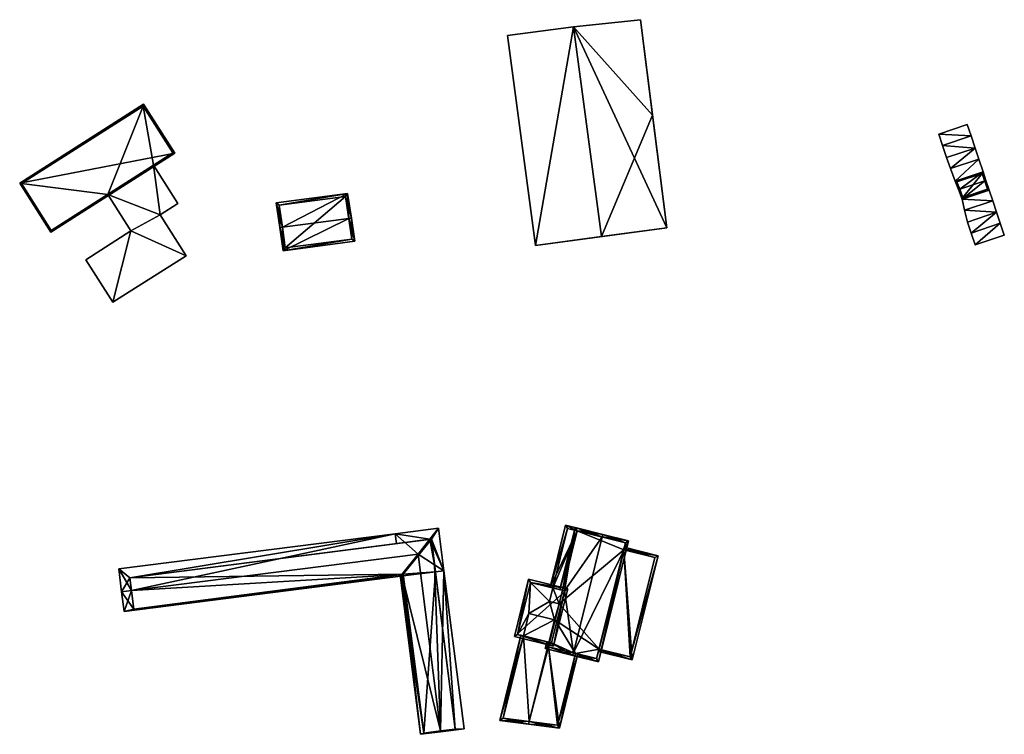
# Model space of a CAD drawing. Header units: inches. Extents: x 2558739 to 2563058, y 1133992 to 1137021.
# Tile 91 of 97: x 2559983 to 2560171, y 1136885 to 1137021. Entities that reach past the tile are written whole.
import ezdxf

# ---------------------------------------------------------------- set-up
doc = ezdxf.new("R2010")
doc.units = ezdxf.units.IN
doc.header["$MEASUREMENT"] = 0
doc.layers.add('Gebaeude Einzelhaus', color=10, linetype='Continuous')
doc.layers.add('Offenes Gebaeude', color=10, linetype='Continuous')

msp = doc.modelspace()

# ---------------------------------------------------------------- meshes
at = {"layer": 'Gebaeude Einzelhaus'}
mesh = msp.add_polyface(dxfattribs=at)
corners = [(2560088.778, 1137019.926, 382.769), (2560076.199, 1137018.253, 380.4), (2560081.508, 1136978.349, 380.399), (2560094.088, 1136980.023, 382.769), (2560103.768, 1137003.126, 380.315), (2560101.466, 1137021.284, 380.243), (2560106.488, 1136981.673, 380.4), (2560081.508, 1136978.349, 372.048), (2560106.488, 1136981.673, 372.048), (2560101.466, 1137021.284, 372.049), (2560088.778, 1137019.926, 372.049), (2560076.199, 1137018.253, 372.049)]
mesh.append_faces([[corners[k] for k in face] for face in [(3, 6, 4), (0, 4, 5), (0, 3, 4), (0, 2, 3), (0, 1, 2)]], dxfattribs={"color": 13})
mesh.append_faces([[corners[k] for k in face] for face in [(10, 7, 11), (9, 8, 10), (10, 8, 7), (2, 1, 7), (7, 1, 11), (1, 10, 11), (1, 0, 10), (0, 5, 10), (10, 5, 9), (4, 9, 5), (4, 8, 9), (4, 6, 8), (6, 3, 8), (8, 3, 7), (7, 3, 2)]], dxfattribs={"color": 41})
mesh = msp.add_polyface(dxfattribs=at)
corners = [(2559983.47, 1136990.178, 382.774), (2560012.949, 1136995.881, 382.774), (2560007.016, 1137005.188, 382.774), (2559989.403, 1136980.87, 382.774), (2560006.94, 1137004.843, 382.774), (2560012.604, 1136995.958, 382.774), (2559983.815, 1136990.101, 382.774), (2559989.479, 1136981.216, 382.774), (2560006.94, 1137004.843, 371.636), (2560012.604, 1136995.958, 371.635), (2559983.815, 1136990.101, 371.635), (2559989.479, 1136981.216, 371.635), (2560000.197, 1136988.049, 377.562), (2560008.909, 1136993.603, 377.562), (2560000.197, 1136988.049, 371.635), (2560008.909, 1136993.603, 371.635)]
mesh.append_faces([[corners[k] for k in face] for face in [(1, 7, 5), (6, 7, 3), (3, 7, 1), (4, 6, 0), (0, 6, 3), (5, 4, 2), (1, 5, 2), (2, 4, 0), (3, 1, 0), (0, 1, 2)]], dxfattribs={"color": 13})
mesh.append_faces([[corners[k] for k in face] for face in [(14, 8, 15), (15, 8, 9), (14, 10, 8), (14, 11, 10), (9, 13, 15), (12, 11, 14), (12, 7, 11), (9, 5, 13), (13, 5, 12), (12, 5, 7), (7, 6, 11), (11, 6, 10), (6, 4, 10), (10, 4, 8), (4, 5, 8), (8, 5, 9)]], dxfattribs={"color": 41})
mesh = msp.add_polyface(dxfattribs=at)
corners = [(2560004.625, 1136981.103, 377.562), (2559996.039, 1136975.629, 377.562), (2560001.194, 1136967.543, 377.562), (2560015.093, 1136976.403, 377.562), (2560010.151, 1136984.153, 377.562), (2560008.909, 1136993.603, 377.562), (2560013.551, 1136986.32, 377.562), (2560000.197, 1136988.049, 377.562), (2560010.151, 1136984.153, 371.635), (2560015.093, 1136976.403, 371.635), (2560013.551, 1136986.32, 371.635), (2560008.909, 1136993.603, 371.635), (2560000.197, 1136988.049, 371.635), (2560004.625, 1136981.103, 371.635), (2559996.039, 1136975.629, 371.635), (2560001.194, 1136967.543, 371.635)]
mesh.append_faces([[corners[k] for k in face] for face in [(0, 4, 7), (7, 4, 5), (5, 4, 6), (0, 3, 4), (0, 2, 3), (0, 1, 2)]], dxfattribs={"color": 13})
mesh.append_faces([[corners[k] for k in face] for face in [(13, 15, 14), (13, 9, 15), (13, 8, 9), (8, 11, 10), (13, 12, 8), (8, 12, 11), (3, 2, 9), (9, 2, 15), (2, 1, 15), (15, 1, 14), (1, 0, 14), (14, 0, 13), (13, 0, 12), (12, 0, 7), (10, 11, 6), (6, 11, 5), (6, 4, 10), (10, 4, 8), (4, 3, 8), (8, 3, 9)]], dxfattribs={"color": 41})
mesh = msp.add_polyface(dxfattribs=at)
corners = [(2560162.169, 1136989.038, 380.383), (2560161.931, 1136988.958, 380.383), (2560162.619, 1136987.14, 379.198), (2560166.921, 1136990.63, 380.383), (2560167.775, 1136988.868, 379.198), (2560167.158, 1136990.709, 380.383), (2560166.608, 1136992.351, 379.198), (2560161.319, 1136990.579, 379.198), (2560167.459, 1136989.025, 379.35), (2560166.45, 1136992.035, 379.369), (2560161.645, 1136990.424, 379.369), (2560162.768, 1136987.454, 379.351), (2560166.45, 1136992.035, 372.885), (2560167.459, 1136989.025, 372.885), (2560161.645, 1136990.424, 372.885), (2560162.768, 1136987.454, 372.885)]
mesh.append_faces([[corners[k] for k in face] for face in [(2, 11, 8), (0, 11, 1), (10, 0, 1), (1, 11, 2), (7, 10, 1), (9, 10, 6), (6, 10, 7), (3, 9, 5), (8, 3, 5), (5, 9, 6), (2, 8, 4), (4, 8, 5), (0, 7, 1), (5, 6, 3), (3, 6, 0), (0, 6, 7), (3, 4, 5), (0, 2, 3), (3, 2, 4), (0, 1, 2)]], dxfattribs={"color": 13})
mesh.append_faces([[corners[k] for k in face] for face in [(12, 15, 14), (13, 15, 12), (8, 15, 13), (11, 15, 8), (14, 15, 11), (0, 14, 11), (10, 14, 0), (12, 14, 9), (9, 14, 10), (3, 12, 9), (13, 12, 8), (8, 12, 3)]], dxfattribs={"color": 41})
mesh = msp.add_polyface(dxfattribs=at)
corners = [(2560046.022, 1136983.496, 382.266), (2560046.518, 1136983.561, 382.266), (2560045.811, 1136988.205, 380.369), (2560033.407, 1136981.848, 382.266), (2560032.25, 1136986.433, 380.369), (2560032.911, 1136981.783, 382.266), (2560033.541, 1136977.353, 380.369), (2560047.19, 1136979.138, 380.369), (2560032.816, 1136986.002, 380.571), (2560033.967, 1136977.912, 380.581), (2560046.619, 1136979.567, 380.581), (2560045.391, 1136987.646, 380.571), (2560046.619, 1136979.567, 372.18), (2560045.391, 1136987.646, 372.18), (2560032.816, 1136986.002, 372.18), (2560033.967, 1136977.912, 372.18)]
mesh.append_faces([[corners[k] for k in face] for face in [(11, 8, 2), (0, 11, 1), (10, 0, 1), (1, 11, 2), (7, 10, 1), (6, 9, 10), (6, 10, 7), (3, 9, 5), (8, 3, 5), (5, 9, 6), (2, 8, 4), (4, 8, 5), (0, 7, 1), (3, 6, 0), (0, 6, 7), (3, 5, 6), (3, 4, 5), (0, 2, 3), (3, 2, 4), (0, 1, 2)]], dxfattribs={"color": 13})
mesh.append_faces([[corners[k] for k in face] for face in [(13, 15, 14), (12, 15, 13), (10, 15, 12), (9, 15, 10), (14, 15, 3), (3, 15, 9), (8, 14, 3), (13, 14, 11), (11, 14, 8), (12, 13, 0), (0, 13, 11), (10, 12, 0)]], dxfattribs={"color": 41})
mesh = msp.add_polyface(dxfattribs=at)
corners = [(2560061.435, 1136922.474, 378.455), (2560064.11, 1136916.486, 378.154), (2560063.081, 1136924.564, 378.154), (2560062.342, 1136917.616, 378.41), (2560059.196, 1136919.63, 378.865), (2560004.73, 1136912.698, 378.864), (2560002.854, 1136912.459, 378.864), (2560003.325, 1136908.75, 378.154), (2560056.129, 1136915.772, 378.211), (2560056.399, 1136915.505, 378.154), (2560056.36, 1136915.802, 378.211), (2560062.509, 1136916.282, 378.154), (2560054.835, 1136923.515, 378.154), (2560002.298, 1136916.829, 378.154), (2560061.73, 1136922.512, 378.408), (2560004.409, 1136915.162, 378.464), (2560056.686, 1136921.865, 378.456), (2560005.189, 1136909.182, 378.191), (2560063.474, 1136886.022, 378.864), (2560063.495, 1136885.861, 378.864), (2560067.935, 1136886.426, 378.154), (2560064.109, 1136916.487, 378.154), (2560059.689, 1136885.376, 378.154), (2560055.825, 1136915.733, 378.154), (2560055.071, 1136921.658, 378.154), (2560056.687, 1136921.865, 378.456), (2560060.269, 1136885.621, 378.266), (2560056.36, 1136915.802, 378.254), (2560066.249, 1136886.37, 378.421), (2560061.73, 1136922.512, 371.983), (2560062.509, 1136916.282, 371.983), (2560004.409, 1136915.162, 371.983), (2560005.189, 1136909.182, 371.983), (2560056.36, 1136915.802, 371.983), (2560056.399, 1136915.505, 371.983), (2560060.269, 1136885.621, 371.983), (2560066.249, 1136886.37, 371.983)]
mesh.append_faces([[corners[k] for k in face] for face in [(26, 18, 19), (19, 28, 20), (20, 28, 21), (21, 28, 3), (19, 18, 28), (22, 26, 19), (26, 8, 27), (22, 23, 26), (26, 23, 8), (25, 24, 12), (24, 16, 12), (8, 18, 4), (23, 22, 8), (8, 22, 18), (18, 22, 19), (18, 3, 4), (18, 21, 3), (18, 20, 21), (18, 19, 20), (17, 6, 5), (17, 7, 6), (10, 9, 8), (8, 9, 17), (17, 9, 7), (16, 12, 0), (0, 12, 2), (16, 15, 12), (12, 15, 13), (13, 15, 6), (6, 15, 5), (3, 1, 11), (3, 14, 1), (1, 14, 2), (2, 14, 0), (5, 13, 6), (0, 12, 4), (4, 12, 5), (5, 12, 13), (0, 2, 12), (1, 3, 11), (5, 8, 4), (8, 9, 10), (5, 7, 8), (8, 7, 9), (5, 6, 7), (3, 0, 4), (3, 1, 0), (0, 1, 2)]], dxfattribs={"color": 13})
mesh.append_faces([[corners[k] for k in face] for face in [(34, 30, 35), (35, 30, 36), (28, 11, 3), (28, 36, 11), (11, 36, 30), (18, 36, 28), (18, 35, 36), (18, 26, 35), (27, 9, 26), (26, 9, 35), (35, 9, 34), (27, 10, 9), (8, 10, 27), (31, 33, 32), (29, 33, 31), (30, 33, 29), (34, 33, 30), (10, 33, 9), (9, 33, 34), (8, 33, 10), (17, 32, 8), (8, 32, 33), (5, 32, 17), (5, 31, 32), (5, 15, 31), (16, 31, 15), (0, 29, 16), (16, 29, 31), (0, 14, 29), (30, 3, 11), (30, 29, 3), (3, 29, 14)]], dxfattribs={"color": 41})
mesh = msp.add_polyface(dxfattribs=at)
corners = [(2560088.75, 1136900.863, 383.688), (2560088.63, 1136900.378, 383.688), (2560093.519, 1136899.164, 382.739), (2560099.229, 1136922.173, 382.739), (2560094.219, 1136922.902, 383.688), (2560094.339, 1136923.385, 383.688), (2560084.195, 1136902.865, 382.827), (2560083.709, 1136902.986, 382.739), (2560083.385, 1136901.679, 382.739), (2560084.598, 1136902.765, 382.9), (2560087.055, 1136912.666, 382.9), (2560089.095, 1136924.688, 382.739), (2560086.652, 1136912.766, 382.827), (2560086.166, 1136912.887, 382.739), (2560093.154, 1136899.77, 382.833), (2560098.624, 1136921.808, 382.833), (2560089.46, 1136924.083, 382.827), (2560083.991, 1136902.044, 382.827), (2560089.46, 1136924.082, 378.754), (2560098.624, 1136921.808, 371.931), (2560089.46, 1136924.083, 371.931), (2560083.991, 1136902.044, 381.386), (2560084.195, 1136902.865, 381.386), (2560086.652, 1136912.766, 378.754), (2560089.119, 1136900.771, 380.962), (2560093.154, 1136899.77, 371.931), (2560089.119, 1136900.771, 371.931), (2560093.607, 1136901.597, 380.498), (2560098.289, 1136920.457, 380.498), (2560093.607, 1136901.597, 371.931), (2560098.289, 1136920.457, 371.931), (2560086.007, 1136910.168, 371.931), (2560085.249, 1136907.112, 371.931), (2560083.991, 1136902.044, 371.931)]
mesh.append_faces([[corners[k] for k in face] for face in [(17, 7, 6), (17, 8, 7), (17, 1, 8), (17, 0, 1), (5, 16, 11), (11, 16, 13), (13, 16, 12), (5, 4, 16), (3, 15, 5), (5, 15, 4), (14, 1, 0), (3, 2, 15), (15, 2, 14), (14, 2, 1), (10, 11, 12), (12, 11, 13), (10, 4, 11), (11, 4, 5), (9, 0, 10), (10, 0, 4), (9, 1, 0), (6, 8, 9), (9, 8, 1), (6, 7, 8), (0, 3, 4), (4, 3, 5), (0, 2, 3), (0, 1, 2)]], dxfattribs={"color": 13})
mesh.append_faces([[corners[k] for k in face] for face in [(32, 26, 33), (31, 29, 32), (32, 29, 26), (26, 29, 25), (31, 30, 29), (31, 20, 30), (30, 20, 19), (19, 28, 30), (27, 25, 29), (27, 14, 25), (19, 15, 28), (28, 15, 27), (27, 15, 14), (25, 24, 26), (24, 0, 21), (21, 0, 17), (25, 14, 24), (24, 14, 0), (23, 12, 18), (18, 12, 16), (17, 6, 21), (21, 6, 22), (15, 18, 4), (4, 18, 16), (15, 19, 18), (18, 19, 20)]], dxfattribs={"color": 41})
mesh = msp.add_polyface(dxfattribs=at)
corners = [(2560089.46, 1136924.082, 378.754), (2560091.881, 1136923.996, 378.754), (2560087.253, 1136925.145, 378.754), (2560091.761, 1136923.512, 378.754), (2560084.324, 1136913.344, 378.754), (2560084.81, 1136913.224, 378.754), (2560086.652, 1136912.766, 378.754), (2560087.618, 1136924.54, 378.754), (2560089.46, 1136924.083, 371.931), (2560087.618, 1136924.54, 371.931), (2560084.81, 1136913.224, 371.931), (2560086.007, 1136910.168, 371.931), (2560084.165, 1136910.625, 371.931)]
mesh.append_faces([[corners[k] for k in face] for face in [(4, 7, 5), (0, 1, 3), (4, 2, 7), (7, 2, 0), (0, 2, 1), (0, 5, 6), (0, 4, 5), (0, 2, 4), (3, 1, 0), (0, 1, 2)]], dxfattribs={"color": 13})
mesh.append_faces([[corners[k] for k in face] for face in [(10, 11, 12), (9, 8, 10), (10, 8, 11), (9, 10, 7), (7, 10, 5), (0, 8, 7), (7, 8, 9)]], dxfattribs={"color": 41})
mesh = msp.add_polyface(dxfattribs=at)
corners = [(2560093.563, 1136901.417, 380.498), (2560093.487, 1136901.111, 380.498), (2560099.914, 1136899.516, 379.737), (2560098.289, 1136920.457, 380.498), (2560104.835, 1136919.348, 379.737), (2560093.607, 1136901.597, 380.498), (2560098.333, 1136920.636, 380.499), (2560098.409, 1136920.942, 380.498), (2560099.549, 1136900.123, 379.795), (2560104.23, 1136918.983, 379.794), (2560098.289, 1136920.457, 371.931), (2560104.23, 1136918.983, 371.931), (2560093.607, 1136901.597, 371.931), (2560099.549, 1136900.123, 371.931)]
mesh.append_faces([[corners[k] for k in face] for face in [(8, 9, 4), (4, 9, 6), (6, 9, 3), (2, 1, 0), (4, 6, 7), (8, 0, 5), (4, 2, 8), (8, 2, 0), (3, 4, 6), (6, 4, 7), (0, 2, 5), (5, 2, 3), (3, 2, 4), (0, 1, 2)]], dxfattribs={"color": 13})
mesh.append_faces([[corners[k] for k in face] for face in [(11, 13, 10), (10, 13, 12), (9, 13, 11), (9, 8, 13), (13, 8, 12), (12, 8, 5), (11, 10, 9), (9, 10, 3)]], dxfattribs={"color": 41})
mesh = msp.add_polyface(dxfattribs=at)
corners = [(2560087.66, 1136913.031, 383.529), (2560077.523, 1136904.005, 382.739), (2560084.963, 1136902.159, 383.529), (2560080.22, 1136914.878, 382.739), (2560087.055, 1136912.666, 383.478), (2560078.129, 1136904.37, 382.791), (2560084.598, 1136902.765, 383.477), (2560080.585, 1136914.273, 382.791), (2560086.652, 1136912.766, 382.827), (2560084.81, 1136913.224, 378.754), (2560080.585, 1136914.273, 371.931), (2560087.055, 1136912.666, 382.9), (2560086.652, 1136912.766, 378.754), (2560084.81, 1136913.224, 371.931), (2560078.129, 1136904.37, 371.931), (2560079.232, 1136904.096, 380.965), (2560084.195, 1136902.865, 382.827), (2560079.232, 1136904.096, 371.931), (2560084.072, 1136902.895, 381.396), (2560084.195, 1136902.865, 381.386), (2560084.598, 1136902.765, 382.9), (2560086.007, 1136910.168, 371.931), (2560085.249, 1136907.112, 371.931), (2560085.126, 1136907.142, 371.931), (2560084.165, 1136910.625, 371.931), (2560080.286, 1136908.344, 371.931)]
mesh.append_faces([[corners[k] for k in face] for face in [(7, 5, 3), (3, 5, 1), (4, 7, 0), (0, 7, 3), (5, 6, 2), (2, 6, 4), (1, 5, 2), (2, 4, 0), (3, 1, 0), (0, 1, 2)]], dxfattribs={"color": 13})
mesh.append_faces([[corners[k] for k in face] for face in [(24, 10, 13), (24, 25, 10), (10, 25, 14), (14, 25, 17), (21, 23, 24), (24, 23, 25), (21, 22, 23), (4, 6, 11), (11, 6, 20), (6, 16, 20), (16, 18, 19), (16, 15, 18), (15, 14, 17), (6, 5, 16), (16, 5, 15), (15, 5, 14), (5, 7, 14), (14, 7, 10), (10, 9, 13), (9, 8, 12), (8, 4, 11), (10, 7, 9), (9, 7, 8), (8, 7, 4)]], dxfattribs={"color": 41})
mesh = msp.add_polyface(dxfattribs=at)
corners = [(2560079.232, 1136904.096, 380.965), (2560078.747, 1136904.217, 380.922), (2560074.729, 1136888.026, 380.922), (2560080.206, 1136887.318, 381.396), (2560080.206, 1136887.316, 381.396), (2560080.327, 1136887.805, 381.396), (2560084.072, 1136902.895, 381.396), (2560075.349, 1136888.45, 380.965), (2560086.105, 1136886.553, 380.922), (2560089.603, 1136900.651, 380.922), (2560089.119, 1136900.771, 380.962), (2560083.991, 1136902.044, 381.386), (2560084.195, 1136902.865, 381.386), (2560085.728, 1136887.106, 380.962), (2560075.349, 1136888.45, 371.931), (2560079.232, 1136904.096, 371.931), (2560080.327, 1136887.805, 371.931), (2560080.286, 1136908.344, 371.931), (2560085.126, 1136907.142, 371.931), (2560085.728, 1136887.106, 371.931), (2560089.119, 1136900.771, 371.931), (2560083.991, 1136902.044, 371.931), (2560085.249, 1136907.112, 371.931)]
mesh.append_faces([[corners[k] for k in face] for face in [(8, 13, 9), (9, 13, 10), (8, 3, 13), (13, 3, 5), (8, 5, 3), (8, 11, 5), (5, 11, 6), (6, 11, 12), (8, 10, 11), (8, 9, 10), (7, 1, 0), (7, 2, 1), (7, 4, 2), (7, 3, 4), (7, 5, 3), (0, 5, 6), (0, 2, 5), (5, 2, 3), (3, 2, 4), (0, 1, 2)]], dxfattribs={"color": 13})
mesh.append_faces([[corners[k] for k in face] for face in [(16, 21, 19), (19, 21, 20), (16, 18, 21), (21, 18, 22), (19, 20, 13), (13, 20, 10), (13, 16, 19), (13, 5, 16), (15, 16, 14), (15, 18, 16), (15, 17, 18), (5, 7, 16), (16, 7, 14), (14, 0, 15), (14, 7, 0)]], dxfattribs={"color": 41})
at = {"layer": 'Offenes Gebaeude'}
mesh = msp.add_polyface(dxfattribs=at)
corners = [(2560163.594, 1137001.344, 378.96), (2560158.194, 1136999.534, 378.96), (2560164.32, 1136999.179, 380.383), (2560158.919, 1136997.369, 380.383), (2560165.09, 1136996.88, 379.198), (2560159.689, 1136995.071, 379.198), (2560164.32, 1136999.179, 380.283), (2560165.09, 1136996.88, 379.098), (2560163.594, 1137001.344, 378.86), (2560158.194, 1136999.534, 378.86), (2560158.919, 1136997.369, 380.283), (2560159.689, 1136995.071, 379.098)]
mesh.append_faces([[corners[k] for k in face] for face in [(5, 4, 3), (3, 4, 2), (1, 3, 2), (0, 1, 2)]], dxfattribs={"color": 13})
mesh.append_faces([[corners[k] for k in face] for face in [(10, 7, 11), (6, 7, 10), (6, 10, 9), (6, 9, 8), (3, 10, 5), (5, 10, 11), (3, 1, 10), (10, 1, 9), (1, 0, 9), (9, 0, 8), (0, 6, 8), (6, 4, 7), (0, 2, 6), (6, 2, 4)]], dxfattribs={"color": 41})
mesh = msp.add_polyface(dxfattribs=at)
corners = [(2560165.791, 1136994.785, 380.383), (2560161.319, 1136990.579, 379.198), (2560166.608, 1136992.351, 379.198), (2560165.09, 1136996.88, 379.198), (2560160.443, 1136992.993, 380.383), (2560159.689, 1136995.071, 379.198), (2560165.791, 1136994.785, 380.283), (2560166.608, 1136992.351, 379.098), (2560165.09, 1136996.88, 379.098), (2560160.443, 1136992.993, 380.283), (2560159.689, 1136995.071, 379.098), (2560161.319, 1136990.579, 379.098)]
mesh.append_faces([[corners[k] for k in face] for face in [(5, 4, 3), (4, 1, 0), (3, 4, 0), (0, 1, 2)]], dxfattribs={"color": 13})
mesh.append_faces([[corners[k] for k in face] for face in [(8, 9, 10), (6, 11, 9), (6, 9, 8), (7, 11, 6), (2, 1, 7), (7, 1, 11), (4, 9, 1), (1, 9, 11), (4, 5, 9), (9, 5, 10), (0, 6, 3), (3, 6, 8), (0, 2, 6), (6, 2, 7)]], dxfattribs={"color": 41})
mesh = msp.add_polyface(dxfattribs=at)
corners = [(2560162.619, 1136987.14, 379.198), (2560168.45, 1136986.854, 380.383), (2560167.775, 1136988.868, 379.198), (2560163.11, 1136985.064, 380.383), (2560163.646, 1136982.796, 379.198), (2560169.188, 1136984.653, 379.198), (2560162.619, 1136987.14, 379.098), (2560167.775, 1136988.868, 379.098), (2560163.11, 1136985.064, 380.283), (2560163.646, 1136982.796, 379.098), (2560169.188, 1136984.653, 379.098), (2560168.45, 1136986.854, 380.283)]
mesh.append_faces([[corners[k] for k in face] for face in [(5, 1, 3), (4, 5, 3), (3, 1, 0), (0, 1, 2)]], dxfattribs={"color": 13})
mesh.append_faces([[corners[k] for k in face] for face in [(8, 11, 10), (8, 10, 9), (6, 11, 8), (7, 11, 6), (10, 11, 5), (5, 11, 1), (2, 11, 7), (1, 11, 2), (9, 10, 4), (4, 10, 5), (8, 9, 4), (3, 8, 4), (6, 8, 0), (0, 8, 3), (7, 6, 2), (2, 6, 0)]], dxfattribs={"color": 41})
mesh = msp.add_polyface(dxfattribs=at)
corners = [(2560169.889, 1136982.561, 380.383), (2560165.115, 1136978.436, 379.198), (2560170.649, 1136980.291, 379.198), (2560169.188, 1136984.653, 379.198), (2560164.351, 1136980.705, 380.383), (2560163.646, 1136982.796, 379.198), (2560169.889, 1136982.561, 380.283), (2560170.649, 1136980.291, 379.098), (2560169.188, 1136984.653, 379.098), (2560163.646, 1136982.796, 379.098), (2560164.351, 1136980.705, 380.283), (2560165.115, 1136978.436, 379.098)]
mesh.append_faces([[corners[k] for k in face] for face in [(5, 4, 3), (4, 1, 0), (3, 4, 0), (0, 1, 2)]], dxfattribs={"color": 13})
mesh.append_faces([[corners[k] for k in face] for face in [(8, 10, 9), (6, 11, 10), (6, 10, 8), (7, 11, 6), (2, 11, 7), (1, 11, 2), (10, 11, 1), (4, 10, 1), (9, 10, 5), (5, 10, 4), (8, 9, 3), (3, 9, 5), (6, 8, 3), (0, 6, 3), (7, 6, 2), (2, 6, 0)]], dxfattribs={"color": 41})

doc.saveas('drawing.dxf')
